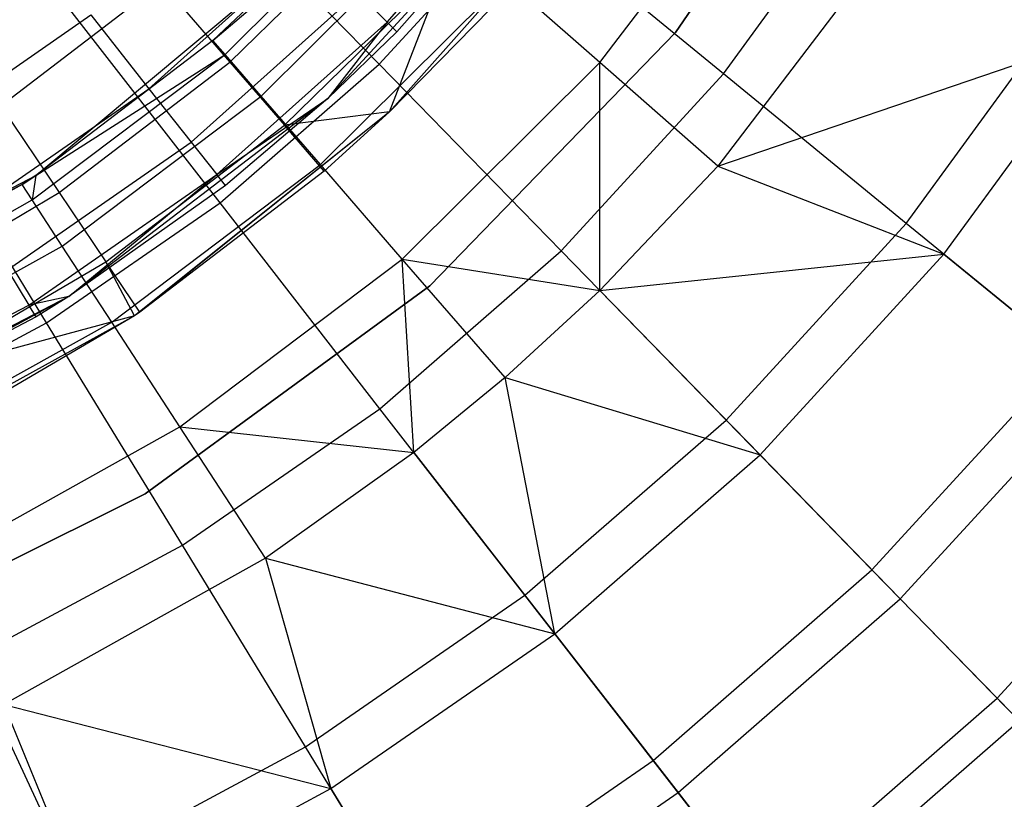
# Model space of a CAD drawing. Extents: x 3 to 49, y 3 to 103.
# Tile 26 of 101: x 26.958 to 27.905, y 24.038 to 24.788. Entities that reach past the tile are written whole.
import ezdxf

# ---------------------------------------------------------------- set-up
doc = ezdxf.new("R2010")
doc.units = 0
doc.header["$LTSCALE"] = 2.54
doc.layers.get('0').update_dxf_attribs({"linetype": 'CONTINUOUS'})

# ---------------------------------------------------------------- blocks, each defined once
blk = doc.blocks.new('HOTEL-MOOD-11782-11790_STL')
at = {"color": 0}
for p, q in [((27.58845, 24.77537, 125.57511), (27.78006, 25.05529, 125.57511)), ((27.78006, 25.05529, 125.6951), (27.58845, 24.77537, 125.6951)), ((27.78006, 25.05529, 125.6951), (27.58845, 24.77537, 125.6951)), ((27.58845, 24.77537, 125.57511), (27.78006, 25.05529, 125.57511)), ((27.51569, 24.74656, 130.19598), (27.6782, 24.95958, 130.19598)), ((27.51569, 24.74656, 130.19598), (27.6782, 24.95958, 130.19598)), ((27.31112, 24.78556, 125.13646), (27.45576, 24.9513, 125.13646)), ((27.31112, 24.78556, 125.13646), (27.45576, 24.9513, 125.13646)), ((27.46631, 24.94319, 129.6549), (27.254, 24.71216, 129.6549)), ((27.46631, 24.94319, 129.6549), (27.254, 24.71216, 129.6549)), ((27.46631, 24.94319, 129.6549), (27.32058, 24.77621, 125.3549)), ((27.46631, 24.94319, 125.3549), (27.32058, 24.77621, 125.3549)), ((27.46631, 24.94319, 129.6549), (27.32058, 24.77621, 125.3549)), ((27.46631, 24.94319, 125.3549), (27.32058, 24.77621, 125.3549)), ((27.30351, 24.74491, 135.40056), (27.11432, 24.93895, 135.57083)), ((27.30351, 24.74491, 135.40056), (27.11432, 24.93895, 135.57083)), ((27.52175, 24.93355, 129.6549), (27.31328, 24.69903, 129.6549)), ((27.52175, 24.93355, 129.6549), (27.31328, 24.69903, 129.6549)), ((27.63465, 24.73581, 135.20151), (27.77076, 24.92258, 135.20151)), ((27.63465, 24.73581, 135.20151), (27.77076, 24.92258, 135.20151)), ((27.14353, 24.76778, 129.15432), (27.31997, 24.91822, 129.42616)), ((27.14353, 24.76778, 129.15432), (27.31997, 24.91822, 129.42616)), ((27.15516, 24.75436, 129.42616), (27.31997, 24.91822, 129.42616)), ((27.15516, 24.75436, 129.42616), (27.31997, 24.91822, 129.42616)), ((27.30351, 24.74491, 135.40056), (27.44068, 24.89455, 135.40056)), ((27.30351, 24.74491, 135.40056), (27.44068, 24.89455, 135.40056)), ((27.63465, 24.73581, 135.20151), (27.44068, 24.89455, 135.40056)), ((27.63465, 24.73581, 135.20151), (27.44068, 24.89455, 135.40056)), ((27.15986, 24.74707, 124.52949), (27.30766, 24.89151, 124.52949)), ((27.15986, 24.74707, 124.52949), (27.30766, 24.89151, 124.52949)), ((27.18986, 24.71434, 129.6934), (27.35979, 24.88329, 129.6934)), ((27.18986, 24.71434, 129.6934), (27.35979, 24.88329, 129.6934)), ((27.80413, 24.87646, 130.42281), (27.62912, 24.64707, 130.42281)), ((27.80413, 24.87646, 130.42281), (27.62912, 24.64707, 130.42281)), ((26.97314, 24.63808, 128.34176), (27.25291, 24.87151, 128.34176)), ((27.25291, 24.87151, 129.15432), (27.14353, 24.76778, 129.15432)), ((27.14353, 24.76778, 129.15432), (27.25291, 24.87151, 128.34176)), ((27.14353, 24.76778, 129.15432), (27.25291, 24.87151, 128.34176)), ((27.25291, 24.87151, 129.15432), (27.14353, 24.76778, 129.15432)), ((27.08197, 24.72145, 124.71244), (27.23623, 24.85952, 124.71244)), ((27.08197, 24.72145, 124.71244), (27.23623, 24.85952, 124.71244)), ((27.21229, 24.68651, 124.72187), (27.36701, 24.83771, 124.72187)), ((27.21229, 24.68651, 124.72187), (27.36701, 24.83771, 124.72187)), ((27.31328, 24.69903, 124.92189), (27.36701, 24.83771, 124.72187)), ((27.31328, 24.69903, 124.92189), (27.36701, 24.83771, 124.72187)), ((26.93949, 24.70502, 124.34703), (27.09396, 24.8232, 124.34703)), ((26.93949, 24.70502, 124.34703), (27.09396, 24.8232, 124.34703)), ((27.15045, 24.61157, 135.40056), (26.98418, 24.82558, 135.57083)), ((27.15045, 24.61157, 135.40056), (26.98418, 24.82558, 135.57083)), ((27.09396, 24.8232, 124.34703), (27.15986, 24.74707, 124.52949)), ((27.09396, 24.8232, 124.34703), (27.15986, 24.74707, 124.52949)), ((27.24702, 24.6484, 129.95146), (27.4254, 24.82575, 129.95146)), ((27.24702, 24.6484, 129.95146), (27.4254, 24.82575, 129.95146)), ((27.51569, 24.74656, 130.19598), (27.4254, 24.82575, 129.95146)), ((27.51569, 24.74656, 130.19598), (27.4254, 24.82575, 129.95146)), ((27.12259, 24.67001, 124.92124), (27.28286, 24.81346, 124.92124)), ((27.12259, 24.67001, 124.92124), (27.28286, 24.81346, 124.92124)), ((27.28286, 24.81346, 124.92124), (27.31112, 24.78556, 125.13646)), ((27.28286, 24.81346, 124.92124), (27.31112, 24.78556, 125.13646)), ((27.41039, 24.79838, 124.92189), (27.31328, 24.69903, 124.92189)), ((27.31328, 24.69903, 129.6549), (27.41039, 24.79838, 124.92189)), ((27.41039, 24.79838, 124.92189), (27.31328, 24.69903, 124.92189)), ((27.31328, 24.69903, 129.6549), (27.41039, 24.79838, 124.92189)), ((27.81049, 24.5919, 134.97612), (27.96161, 24.79926, 134.97612)), ((27.81049, 24.5919, 134.97612), (27.96161, 24.79926, 134.97612)), ((26.86503, 24.68067, 124.51313), (27.02594, 24.79239, 124.51313)), ((26.86503, 24.68067, 124.51313), (27.02594, 24.79239, 124.51313)), ((27.02594, 24.79239, 124.51313), (27.08197, 24.72145, 124.71244)), ((27.02594, 24.79239, 124.51313), (27.08197, 24.72145, 124.71244)), ((27.1472, 24.63885, 125.13646), (27.31112, 24.78556, 125.13646)), ((27.1472, 24.63885, 125.13646), (27.31112, 24.78556, 125.13646)), ((27.31112, 24.78556, 125.13646), (27.254, 24.71216, 125.3549)), ((27.31112, 24.78556, 125.13646), (27.254, 24.71216, 125.3549)), ((27.31112, 24.78556, 125.13646), (27.32058, 24.77621, 125.3549)), ((27.31112, 24.78556, 125.13646), (27.32058, 24.77621, 125.3549)), ((27.32058, 24.77621, 125.3549), (27.254, 24.71216, 129.6549)), ((27.32058, 24.77621, 125.3549), (27.254, 24.71216, 129.6549)), ((27.32058, 24.77621, 125.3549), (27.254, 24.71216, 125.3549)), ((27.32058, 24.77621, 125.3549), (27.254, 24.71216, 125.3549)), ((27.35228, 24.53186, 125.57511), (27.58845, 24.77537, 125.57511)), ((27.58845, 24.77537, 125.6951), (27.35228, 24.53186, 125.6951)), ((27.58845, 24.77537, 125.6951), (27.35228, 24.53186, 125.6951)), ((27.35228, 24.53186, 125.57511), (27.58845, 24.77537, 125.57511)), ((27.58845, 24.77537, 125.6951), (27.58845, 24.77537, 125.57511)), ((27.58845, 24.77537, 125.6951), (27.58845, 24.77537, 125.57511)), ((27.62912, 24.64707, 130.42281), (28.001, 24.77381, 130.73933)), ((27.62912, 24.64707, 130.42281), (28.001, 24.77381, 130.73933)), ((27.84679, 24.56219, 130.73933), (28.001, 24.77381, 130.73933)), ((27.84679, 24.56219, 130.73933), (28.001, 24.77381, 130.73933)), ((27.14353, 24.76778, 129.15432), (26.97314, 24.63808, 128.34176)), ((27.14353, 24.76778, 129.15432), (26.97314, 24.63808, 129.15432)), ((27.14353, 24.76778, 129.15432), (26.97314, 24.63808, 128.34176)), ((27.14353, 24.76778, 129.15432), (26.97314, 24.63808, 129.15432)), ((27.15516, 24.75436, 129.42616), (27.14353, 24.76778, 129.15432)), ((27.15516, 24.75436, 129.42616), (27.14353, 24.76778, 129.15432)), ((26.96958, 24.61448, 129.42616), (27.15516, 24.75436, 129.42616)), ((26.96958, 24.61448, 129.42616), (27.15516, 24.75436, 129.42616)), ((26.97314, 24.63808, 129.15432), (27.15516, 24.75436, 129.42616)), ((26.97314, 24.63808, 129.15432), (27.15516, 24.75436, 129.42616)), ((27.18986, 24.71434, 129.6934), (27.15516, 24.75436, 129.42616)), ((27.18986, 24.71434, 129.6934), (27.15516, 24.75436, 129.42616)), ((26.99573, 24.6215, 124.52949), (27.15986, 24.74707, 124.52949)), ((26.99573, 24.6215, 124.52949), (27.15986, 24.74707, 124.52949)), ((27.15045, 24.61157, 135.40056), (27.30351, 24.74491, 135.40056)), ((27.15045, 24.61157, 135.40056), (27.30351, 24.74491, 135.40056)), ((27.15986, 24.74707, 124.52949), (27.21229, 24.68651, 124.72187)), ((27.15986, 24.74707, 124.52949), (27.21229, 24.68651, 124.72187)), ((27.47849, 24.56545, 135.20151), (27.30351, 24.74491, 135.40056)), ((27.47849, 24.56545, 135.20151), (27.30351, 24.74491, 135.40056)), ((27.32568, 24.55765, 130.19598), (27.51569, 24.74656, 130.19598)), ((27.32568, 24.55765, 130.19598), (27.51569, 24.74656, 130.19598)), ((27.5156, 24.52739, 130.42281), (27.51569, 24.74656, 130.19598)), ((27.5156, 24.52739, 130.42281), (27.51569, 24.74656, 130.19598)), ((27.62912, 24.64707, 130.42281), (27.51569, 24.74656, 130.19598)), ((27.62912, 24.64707, 130.42281), (27.51569, 24.74656, 130.19598)), ((27.47849, 24.56545, 135.20151), (27.63465, 24.73581, 135.20151)), ((27.47849, 24.56545, 135.20151), (27.63465, 24.73581, 135.20151)), ((27.81049, 24.5919, 134.97612), (27.63465, 24.73581, 135.20151)), ((27.81049, 24.5919, 134.97612), (27.63465, 24.73581, 135.20151)), ((26.98343, 24.49621, 135.40056), (26.84216, 24.72749, 135.57083)), ((26.98343, 24.49621, 135.40056), (26.84216, 24.72749, 135.57083)), ((26.91191, 24.60338, 124.71244), (27.08197, 24.72145, 124.71244)), ((26.91191, 24.60338, 124.71244), (27.08197, 24.72145, 124.71244)), ((26.9985, 24.5701, 129.6934), (27.18986, 24.71434, 129.6934)), ((26.9985, 24.5701, 129.6934), (27.18986, 24.71434, 129.6934)), ((27.08197, 24.72145, 124.71244), (27.12259, 24.67001, 124.92124)), ((27.08197, 24.72145, 124.71244), (27.12259, 24.67001, 124.92124)), ((27.24702, 24.6484, 129.95146), (27.18986, 24.71434, 129.6934)), ((27.24702, 24.6484, 129.95146), (27.18986, 24.71434, 129.6934)), ((26.93949, 24.70502, 124.34703), (26.99573, 24.6215, 124.52949)), ((26.93949, 24.70502, 124.34703), (26.99573, 24.6215, 124.52949)), ((27.254, 24.71216, 129.6549), (27.00481, 24.52151, 129.6549)), ((27.254, 24.71216, 129.6549), (27.00481, 24.52151, 129.6549)), ((27.1472, 24.63885, 125.13646), (27.254, 24.71216, 125.3549)), ((27.1472, 24.63885, 125.13646), (27.254, 24.71216, 125.3549)), ((27.254, 24.71216, 129.6549), (27.15545, 24.62841, 125.3549)), ((27.254, 24.71216, 125.3549), (27.15545, 24.62841, 125.3549)), ((27.254, 24.71216, 129.6549), (27.15545, 24.62841, 125.3549)), ((27.254, 24.71216, 125.3549), (27.15545, 24.62841, 125.3549)), ((27.254, 24.71216, 125.3549), (27.254, 24.71216, 129.6549)), ((27.254, 24.71216, 125.3549), (27.254, 24.71216, 129.6549)), ((27.31328, 24.69903, 129.6549), (27.06816, 24.50313, 124.92189)), ((27.31328, 24.69903, 129.6549), (27.06816, 24.50313, 124.92189)), ((27.31328, 24.69903, 129.6549), (27.06816, 24.50313, 129.6549)), ((27.31328, 24.69903, 129.6549), (27.06816, 24.50313, 129.6549)), ((27.31328, 24.69903, 129.6549), (27.07318, 24.50649, 124.92189)), ((27.31328, 24.69903, 129.6549), (27.07318, 24.50649, 124.92189)), ((27.31328, 24.69903, 124.92189), (27.21229, 24.68651, 124.72187)), ((27.31328, 24.69903, 124.92189), (27.21229, 24.68651, 124.72187)), ((27.31328, 24.69903, 124.92189), (27.25061, 24.64224, 124.92189)), ((27.25061, 24.64224, 124.92189), (27.31328, 24.69903, 129.6549)), ((27.25061, 24.64224, 124.92189), (27.31328, 24.69903, 129.6549)), ((27.31328, 24.69903, 124.92189), (27.25061, 24.64224, 124.92189)), ((27.31328, 24.69903, 124.92189), (27.31328, 24.69903, 129.6549)), ((27.31328, 24.69903, 124.92189), (27.31328, 24.69903, 129.6549)), ((27.04048, 24.55506, 124.72187), (27.21229, 24.68651, 124.72187)), ((27.04048, 24.55506, 124.72187), (27.21229, 24.68651, 124.72187)), ((27.25061, 24.64224, 124.92189), (27.21229, 24.68651, 124.72187)), ((27.25061, 24.64224, 124.92189), (27.21229, 24.68651, 124.72187)), ((26.94591, 24.54735, 124.92124), (27.12259, 24.67001, 124.92124)), ((26.94591, 24.54735, 124.92124), (27.12259, 24.67001, 124.92124)), ((27.12259, 24.67001, 124.92124), (27.1472, 24.63885, 125.13646)), ((27.12259, 24.67001, 124.92124), (27.1472, 24.63885, 125.13646)), ((27.04615, 24.49699, 129.95146), (27.24702, 24.6484, 129.95146)), ((27.04615, 24.49699, 129.95146), (27.24702, 24.6484, 129.95146)), ((27.32568, 24.55765, 130.19598), (27.24702, 24.6484, 129.95146)), ((27.32568, 24.55765, 130.19598), (27.24702, 24.6484, 129.95146)), ((27.62912, 24.64707, 130.42281), (27.5156, 24.52739, 130.42281)), ((27.62912, 24.64707, 130.42281), (27.5156, 24.52739, 130.42281)), ((27.62912, 24.64707, 130.42281), (27.84679, 24.56219, 130.73933)), ((27.62912, 24.64707, 130.42281), (27.84679, 24.56219, 130.73933)), ((26.64974, 24.47025, 128.34176), (26.97314, 24.63808, 128.34176)), ((26.97314, 24.63808, 129.15432), (26.95988, 24.62935, 129.15432)), ((26.95988, 24.62935, 129.15432), (26.97314, 24.63808, 128.34176)), ((26.95988, 24.62935, 129.15432), (26.97314, 24.63808, 128.34176)), ((26.97314, 24.63808, 129.15432), (26.95988, 24.62935, 129.15432)), ((26.9665, 24.51339, 125.13646), (27.1472, 24.63885, 125.13646)), ((26.9665, 24.51339, 125.13646), (27.1472, 24.63885, 125.13646)), ((26.97314, 24.63808, 129.15432), (26.96958, 24.61448, 129.42616)), ((26.97314, 24.63808, 129.15432), (26.96958, 24.61448, 129.42616)), ((26.97314, 24.63808, 129.15432), (26.97314, 24.63808, 128.34176)), ((26.97314, 24.63808, 129.15432), (26.97314, 24.63808, 128.34176)), ((27.00481, 24.52151, 125.3549), (27.1472, 24.63885, 125.13646)), ((27.00481, 24.52151, 125.3549), (27.1472, 24.63885, 125.13646)), ((27.25061, 24.64224, 124.92189), (27.07318, 24.50649, 124.92189)), ((27.25061, 24.64224, 124.92189), (27.07318, 24.50649, 124.92189)), ((27.15545, 24.62841, 125.3549), (27.1472, 24.63885, 125.13646)), ((27.15545, 24.62841, 125.3549), (27.1472, 24.63885, 125.13646)), ((26.95988, 24.62935, 129.15432), (26.64974, 24.47025, 128.34176)), ((26.95988, 24.62935, 129.15432), (26.64974, 24.47025, 128.34176)), ((26.95988, 24.62935, 129.15432), (26.7591, 24.51722, 129.15432)), ((26.95988, 24.62935, 129.15432), (26.7591, 24.51722, 129.15432)), ((26.96958, 24.61448, 129.42616), (26.95988, 24.62935, 129.15432)), ((26.96958, 24.61448, 129.42616), (26.95988, 24.62935, 129.15432)), ((27.15545, 24.62841, 125.3549), (27.00481, 24.52151, 129.6549)), ((27.15545, 24.62841, 125.3549), (27.00481, 24.52151, 129.6549)), ((27.15545, 24.62841, 125.3549), (27.00481, 24.52151, 125.3549)), ((27.15545, 24.62841, 125.3549), (27.00481, 24.52151, 125.3549)), ((26.81766, 24.51663, 124.52949), (26.99573, 24.6215, 124.52949)), ((26.81766, 24.51663, 124.52949), (26.99573, 24.6215, 124.52949)), ((26.99573, 24.6215, 124.52949), (27.04048, 24.55506, 124.72187)), ((26.99573, 24.6215, 124.52949), (27.04048, 24.55506, 124.72187)), ((26.76667, 24.50116, 129.42616), (26.96958, 24.61448, 129.42616)), ((26.76667, 24.50116, 129.42616), (26.96958, 24.61448, 129.42616)), ((26.9985, 24.5701, 129.6934), (26.96958, 24.61448, 129.42616)), ((26.9985, 24.5701, 129.6934), (26.96958, 24.61448, 129.42616)), ((26.98343, 24.49621, 135.40056), (27.15045, 24.61157, 135.40056)), ((26.98343, 24.49621, 135.40056), (27.15045, 24.61157, 135.40056)), ((27.30423, 24.41365, 135.20151), (27.15045, 24.61157, 135.40056)), ((27.30423, 24.41365, 135.20151), (27.15045, 24.61157, 135.40056)), ((27.63712, 24.40276, 134.97612), (27.81049, 24.5919, 134.97612)), ((27.63712, 24.40276, 134.97612), (27.81049, 24.5919, 134.97612)), ((27.96609, 24.46456, 134.72711), (27.81049, 24.5919, 134.97612)), ((27.96609, 24.46456, 134.72711), (27.81049, 24.5919, 134.97612)), ((26.78928, 24.45327, 129.6934), (26.9985, 24.5701, 129.6934)), ((26.78928, 24.45327, 129.6934), (26.9985, 24.5701, 129.6934)), ((27.04615, 24.49699, 129.95146), (26.9985, 24.5701, 129.6934)), ((27.04615, 24.49699, 129.95146), (26.9985, 24.5701, 129.6934)), ((27.30423, 24.41365, 135.20151), (27.47849, 24.56545, 135.20151)), ((27.30423, 24.41365, 135.20151), (27.47849, 24.56545, 135.20151)), ((27.63712, 24.40276, 134.97612), (27.47849, 24.56545, 135.20151)), ((27.63712, 24.40276, 134.97612), (27.47849, 24.56545, 135.20151)), ((27.5156, 24.52739, 130.42281), (27.84679, 24.56219, 130.73933)), ((27.5156, 24.52739, 130.42281), (27.84679, 24.56219, 130.73933)), ((27.66986, 24.36918, 130.73933), (27.84679, 24.56219, 130.73933)), ((27.66986, 24.36918, 130.73933), (27.84679, 24.56219, 130.73933)), ((27.84679, 24.56219, 130.73933), (27.99627, 24.43986, 131.07354)), ((27.84679, 24.56219, 130.73933), (27.99627, 24.43986, 131.07354)), ((26.85407, 24.44528, 124.72187), (27.04048, 24.55506, 124.72187)), ((26.85407, 24.44528, 124.72187), (27.04048, 24.55506, 124.72187)), ((27.07318, 24.50649, 124.92189), (27.04048, 24.55506, 124.72187)), ((27.07318, 24.50649, 124.92189), (27.04048, 24.55506, 124.72187)), ((27.06816, 24.50313, 124.92189), (27.04048, 24.55506, 124.72187)), ((27.06816, 24.50313, 124.92189), (27.04048, 24.55506, 124.72187)), ((27.11173, 24.39638, 130.19598), (27.32568, 24.55765, 130.19598)), ((27.11173, 24.39638, 130.19598), (27.32568, 24.55765, 130.19598)), ((27.42451, 24.44364, 130.42281), (27.32568, 24.55765, 130.19598)), ((27.32568, 24.55765, 130.19598), (27.5156, 24.52739, 130.42281)), ((27.42451, 24.44364, 130.42281), (27.32568, 24.55765, 130.19598)), ((27.33685, 24.37168, 130.42281), (27.32568, 24.55765, 130.19598)), ((27.32568, 24.55765, 130.19598), (27.5156, 24.52739, 130.42281)), ((27.33685, 24.37168, 130.42281), (27.32568, 24.55765, 130.19598)), ((26.94591, 24.54735, 124.92124), (26.9665, 24.51339, 125.13646)), ((26.94591, 24.54735, 124.92124), (26.9665, 24.51339, 125.13646)), ((27.07836, 24.33176, 125.57511), (27.35228, 24.53186, 125.57511)), ((27.35228, 24.53186, 125.6951), (27.07836, 24.33176, 125.6951)), ((27.35228, 24.53186, 125.6951), (27.07836, 24.33176, 125.6951)), ((27.07836, 24.33176, 125.57511), (27.35228, 24.53186, 125.57511)), ((27.35228, 24.53186, 125.6951), (27.35228, 24.53186, 125.57511)), ((27.35228, 24.53186, 125.6951), (27.35228, 24.53186, 125.57511)), ((27.5156, 24.52739, 130.42281), (27.42451, 24.44364, 130.42281)), ((27.5156, 24.52739, 130.42281), (27.42451, 24.44364, 130.42281)), ((27.5156, 24.52739, 130.42281), (27.66986, 24.36918, 130.73933)), ((27.5156, 24.52739, 130.42281), (27.66986, 24.36918, 130.73933)), ((27.00481, 24.52151, 129.6549), (26.72629, 24.37703, 129.6549)), ((27.00481, 24.52151, 129.6549), (26.72629, 24.37703, 129.6549)), ((27.00481, 24.52151, 129.6549), (26.77721, 24.39896, 125.3549)), ((27.00481, 24.52151, 129.6549), (26.77721, 24.39896, 125.3549)), ((27.00481, 24.52151, 125.3549), (26.9665, 24.51339, 125.13646)), ((27.00481, 24.52151, 125.3549), (26.9665, 24.51339, 125.13646)), ((27.00481, 24.52151, 129.6549), (26.9734, 24.50202, 125.3549)), ((27.00481, 24.52151, 125.3549), (26.9734, 24.50202, 125.3549)), ((27.00481, 24.52151, 129.6549), (26.9734, 24.50202, 125.3549)), ((27.00481, 24.52151, 125.3549), (26.9734, 24.50202, 125.3549)), ((27.00481, 24.52151, 125.3549), (27.00481, 24.52151, 129.6549)), ((27.00481, 24.52151, 125.3549), (27.00481, 24.52151, 129.6549)), ((26.77176, 24.41109, 125.13646), (26.9665, 24.51339, 125.13646)), ((26.77176, 24.41109, 125.13646), (26.9665, 24.51339, 125.13646)), ((26.9734, 24.50202, 125.3549), (26.9665, 24.51339, 125.13646)), ((26.9734, 24.50202, 125.3549), (26.9665, 24.51339, 125.13646)), ((27.07318, 24.50649, 124.92189), (27.06816, 24.50313, 124.92189)), ((27.07318, 24.50649, 124.92189), (27.06816, 24.50313, 124.92189)), ((26.9734, 24.50202, 125.3549), (26.77721, 24.39896, 125.3549)), ((26.9734, 24.50202, 125.3549), (26.77721, 24.39896, 125.3549)), ((27.06816, 24.50313, 129.6549), (26.79347, 24.35146, 129.6549)), ((27.06816, 24.50313, 129.6549), (26.79347, 24.35146, 129.6549)), ((26.80453, 24.40028, 135.40056), (26.98343, 24.49621, 135.40056)), ((26.80453, 24.40028, 135.40056), (26.98343, 24.49621, 135.40056)), ((26.82654, 24.37435, 129.95146), (27.04615, 24.49699, 129.95146)), ((26.82654, 24.37435, 129.95146), (27.04615, 24.49699, 129.95146)), ((27.06816, 24.50313, 124.92189), (26.85407, 24.44528, 124.72187)), ((27.06816, 24.50313, 124.92189), (26.85407, 24.44528, 124.72187)), ((27.06816, 24.50313, 124.92189), (26.88069, 24.39312, 124.92189)), ((27.06816, 24.50313, 129.6549), (26.88069, 24.39312, 124.92189)), ((27.06816, 24.50313, 124.92189), (26.88069, 24.39312, 124.92189)), ((27.06816, 24.50313, 129.6549), (26.88069, 24.39312, 124.92189)), ((27.11408, 24.28232, 135.20151), (26.98343, 24.49621, 135.40056)), ((27.11408, 24.28232, 135.20151), (26.98343, 24.49621, 135.40056)), ((27.11173, 24.39638, 130.19598), (27.04615, 24.49699, 129.95146)), ((27.11173, 24.39638, 130.19598), (27.04615, 24.49699, 129.95146)), ((27.06816, 24.50313, 129.6549), (27.06816, 24.50313, 124.92189)), ((27.06816, 24.50313, 129.6549), (27.06816, 24.50313, 124.92189)), ((27.77748, 24.2588, 134.72711), (27.96609, 24.46456, 134.72711)), ((27.77748, 24.2588, 134.72711), (27.96609, 24.46456, 134.72711)), ((27.42451, 24.44364, 130.42281), (27.33685, 24.37168, 130.42281)), ((27.42451, 24.44364, 130.42281), (27.33685, 24.37168, 130.42281)), ((27.47242, 24.19718, 130.73933), (27.42451, 24.44364, 130.42281)), ((27.42451, 24.44364, 130.42281), (27.66986, 24.36918, 130.73933)), ((27.42451, 24.44364, 130.42281), (27.66986, 24.36918, 130.73933)), ((27.47242, 24.19718, 130.73933), (27.42451, 24.44364, 130.42281)), ((27.8047, 24.23087, 131.07354), (27.99627, 24.43986, 131.07354)), ((27.8047, 24.23087, 131.07354), (27.99627, 24.43986, 131.07354)), ((27.11408, 24.28232, 135.20151), (27.30423, 24.41365, 135.20151)), ((27.11408, 24.28232, 135.20151), (27.30423, 24.41365, 135.20151)), ((27.44365, 24.23422, 134.97612), (27.30423, 24.41365, 135.20151)), ((27.44365, 24.23422, 134.97612), (27.30423, 24.41365, 135.20151)), ((27.44365, 24.23422, 134.97612), (27.63712, 24.40276, 134.97612)), ((27.44365, 24.23422, 134.97612), (27.63712, 24.40276, 134.97612)), ((27.77748, 24.2588, 134.72711), (27.63712, 24.40276, 134.97612)), ((27.77748, 24.2588, 134.72711), (27.63712, 24.40276, 134.97612)), ((26.8778, 24.26574, 130.19598), (27.11173, 24.39638, 130.19598)), ((26.8778, 24.26574, 130.19598), (27.11173, 24.39638, 130.19598)), ((27.19411, 24.26997, 130.42281), (27.11173, 24.39638, 130.19598)), ((27.19411, 24.26997, 130.42281), (27.11173, 24.39638, 130.19598)), ((27.11173, 24.39638, 130.19598), (27.33685, 24.37168, 130.42281)), ((27.11173, 24.39638, 130.19598), (27.33685, 24.37168, 130.42281)), ((27.33685, 24.37168, 130.42281), (27.19411, 24.26997, 130.42281)), ((27.33685, 24.37168, 130.42281), (27.19411, 24.26997, 130.42281)), ((27.33685, 24.37168, 130.42281), (27.47242, 24.19718, 130.73933)), ((27.33685, 24.37168, 130.42281), (27.47242, 24.19718, 130.73933)), ((27.47242, 24.19718, 130.73933), (27.66986, 24.36918, 130.73933)), ((27.47242, 24.19718, 130.73933), (27.66986, 24.36918, 130.73933)), ((27.66986, 24.36918, 130.73933), (27.8047, 24.23087, 131.07354)), ((27.66986, 24.36918, 130.73933), (27.8047, 24.23087, 131.07354)), ((27.89787, 24.13531, 134.45748), (28.09956, 24.35533, 134.45748)), ((27.89787, 24.13531, 134.45748), (28.09956, 24.35533, 134.45748)), ((26.77456, 24.18084, 125.57511), (27.07836, 24.33176, 125.57511)), ((27.07836, 24.33176, 125.6951), (26.77456, 24.18084, 125.6951)), ((27.07836, 24.33176, 125.6951), (26.77456, 24.18084, 125.6951)), ((26.77456, 24.18084, 125.57511), (27.07836, 24.33176, 125.57511)), ((27.07836, 24.33176, 125.6951), (27.07836, 24.33176, 125.57511)), ((27.07836, 24.33176, 125.6951), (27.07836, 24.33176, 125.57511)), ((26.91041, 24.1731, 135.20151), (27.11408, 24.28232, 135.20151)), ((26.91041, 24.1731, 135.20151), (27.11408, 24.28232, 135.20151)), ((27.23253, 24.0884, 134.97612), (27.11408, 24.28232, 135.20151)), ((27.23253, 24.0884, 134.97612), (27.11408, 24.28232, 135.20151)), ((27.19411, 24.26997, 130.42281), (26.94221, 24.1293, 130.42281)), ((27.19411, 24.26997, 130.42281), (26.94221, 24.1293, 130.42281)), ((27.19411, 24.26997, 130.42281), (27.25698, 24.04838, 130.73933)), ((27.19411, 24.26997, 130.42281), (27.25698, 24.04838, 130.73933)), ((27.19411, 24.26997, 130.42281), (27.47242, 24.19718, 130.73933)), ((27.19411, 24.26997, 130.42281), (27.47242, 24.19718, 130.73933)), ((27.56701, 24.07545, 134.72711), (27.77748, 24.2588, 134.72711)), ((27.56701, 24.07545, 134.72711), (27.77748, 24.2588, 134.72711)), ((27.89787, 24.13531, 134.45748), (27.77748, 24.2588, 134.72711)), ((27.89787, 24.13531, 134.45748), (27.77748, 24.2588, 134.72711)), ((27.23253, 24.0884, 134.97612), (27.44365, 24.23422, 134.97612)), ((27.23253, 24.0884, 134.97612), (27.44365, 24.23422, 134.97612)), ((27.56701, 24.07545, 134.72711), (27.44365, 24.23422, 134.97612)), ((27.56701, 24.07545, 134.72711), (27.44365, 24.23422, 134.97612)), ((27.59094, 24.04465, 131.07354), (27.8047, 24.23087, 131.07354)), ((27.59094, 24.04465, 131.07354), (27.8047, 24.23087, 131.07354)), ((27.8047, 24.23087, 131.07354), (27.91914, 24.1135, 131.42302)), ((27.8047, 24.23087, 131.07354), (27.91914, 24.1135, 131.42302)), ((27.25698, 24.04838, 130.73933), (27.47242, 24.19718, 130.73933)), ((27.25698, 24.04838, 130.73933), (27.47242, 24.19718, 130.73933)), ((27.47242, 24.19718, 130.73933), (27.59094, 24.04465, 131.07354)), ((27.47242, 24.19718, 130.73933), (27.59094, 24.04465, 131.07354)), ((27.00641, 23.96714, 134.97612), (26.91041, 24.1731, 135.20151)), ((27.00641, 23.96714, 134.97612), (26.91041, 24.1731, 135.20151)), ((27.67282, 23.93926, 134.45748), (27.89787, 24.13531, 134.45748)), ((27.67282, 23.93926, 134.45748), (27.89787, 24.13531, 134.45748)), ((27.99684, 24.03381, 134.17054), (27.89787, 24.13531, 134.45748)), ((27.99684, 24.03381, 134.17054), (27.89787, 24.13531, 134.45748)), ((26.94221, 24.1293, 130.42281), (27.02622, 23.92463, 130.73933)), ((26.94221, 24.1293, 130.42281), (27.02622, 23.92463, 130.73933)), ((26.94221, 24.1293, 130.42281), (27.25698, 24.04838, 130.73933)), ((26.94221, 24.1293, 130.42281), (27.25698, 24.04838, 130.73933)), ((27.69152, 23.9152, 131.42302), (27.91914, 24.1135, 131.42302)), ((27.69152, 23.9152, 131.42302), (27.91914, 24.1135, 131.42302)), ((27.00641, 23.96714, 134.97612), (27.23253, 24.0884, 134.97612)), ((27.00641, 23.96714, 134.97612), (27.23253, 24.0884, 134.97612)), ((27.33734, 23.91682, 134.72711), (27.23253, 24.0884, 134.97612)), ((27.33734, 23.91682, 134.72711), (27.23253, 24.0884, 134.97612)), ((27.33734, 23.91682, 134.72711), (27.56701, 24.07545, 134.72711)), ((27.33734, 23.91682, 134.72711), (27.56701, 24.07545, 134.72711)), ((27.67282, 23.93926, 134.45748), (27.56701, 24.07545, 134.72711)), ((27.67282, 23.93926, 134.45748), (27.56701, 24.07545, 134.72711)), ((27.02622, 23.92463, 130.73933), (27.25698, 24.04838, 130.73933)), ((27.02622, 23.92463, 130.73933), (27.25698, 24.04838, 130.73933)), ((27.25698, 24.04838, 130.73933), (27.35766, 23.88354, 131.07354)), ((27.25698, 24.04838, 130.73933), (27.35766, 23.88354, 131.07354)), ((27.35766, 23.88354, 131.07354), (27.59094, 24.04465, 131.07354)), ((27.35766, 23.88354, 131.07354), (27.59094, 24.04465, 131.07354)), ((27.59094, 24.04465, 131.07354), (27.69152, 23.9152, 131.42302)), ((27.59094, 24.04465, 131.07354), (27.69152, 23.9152, 131.42302))]:
    blk.add_line(p, q, dxfattribs=at)

msp = doc.modelspace()

# ---------------------------------------------------------------- block references
at = {"color": 0}
msp.add_blockref('HOTEL-MOOD-11782-11790_STL', (0, 0), dxfattribs=at)

doc.saveas('drawing.dxf')
